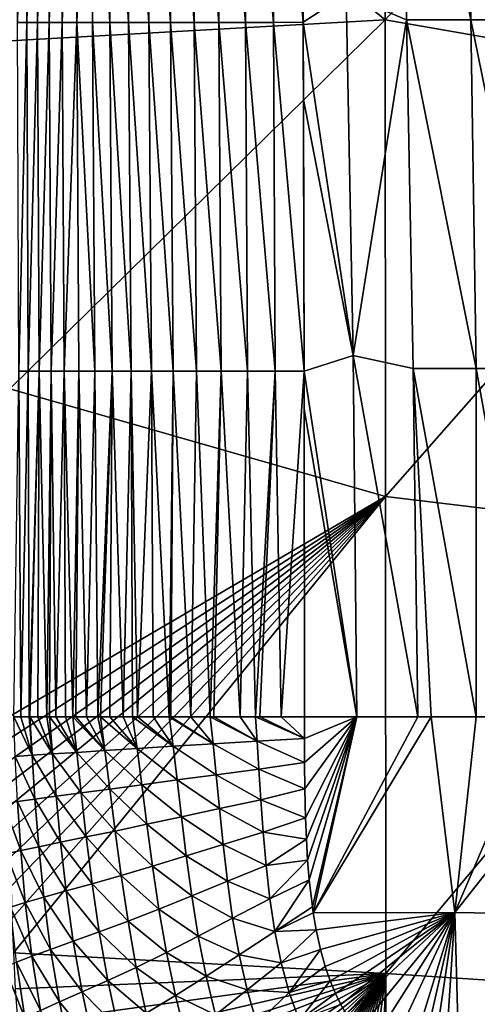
# Model space of a CAD drawing. Header units: metres. Extents: x -82 to 113, y -109 to 109.
# Tile 40 of 256: x -23 to -11, y -92 to -68. Entities that reach past the tile are written whole.
import ezdxf

# ---------------------------------------------------------------- set-up
doc = ezdxf.new("R2010")
doc.units = ezdxf.units.M
doc.layers.add('solid_20_382_013_XXX', color=7, linetype='CONTINUOUS')

msp = doc.modelspace()

# ---------------------------------------------------------------- linework, layer by layer
at = {"layer": 'solid_20_382_013_XXX'}
for points in [[(-22.806494, -60.699379, -23.060045), (-13.608182, -68.253807, -22.975565), (-13.613785, -56.577377, -23.032)], [(-13.613785, -56.577377, -23.032), (-13.608182, -68.253807, -22.975565), (-4.681209, -58.612587, -22.99931)], [(-13.608182, -68.253807, -22.975565), (-4.682579, -69.805595, -22.928102), (-4.681209, -58.612587, -22.99931)], [(-22.653534, -59.777061, -55.981922), (-22.429337, -59.777061, -56.621273), (-22.621264, -68.317863, -55.480114)], [(-22.429337, -59.777061, -56.621273), (-22.39139, -68.317863, -56.116627), (-22.621264, -68.317863, -55.480114)], [(-22.429337, -59.777061, -56.621273), (-22.176472, -59.777061, -57.196091), (-22.39139, -68.317863, -56.116627)], [(-22.176472, -59.777061, -57.196091), (-22.132669, -68.317863, -56.692104), (-22.39139, -68.317863, -56.116627)], [(-22.176472, -59.777061, -57.196091), (-21.893358, -59.777061, -57.710159), (-22.132669, -68.317863, -56.692104)], [(-21.893358, -59.777061, -57.710159), (-21.84371, -68.317863, -57.209854), (-22.132669, -68.317863, -56.692104)], [(-21.893358, -59.777061, -57.710159), (-21.578434, -59.777061, -58.167263), (-21.84371, -68.317863, -57.209854)], [(-21.578434, -59.777061, -58.167263), (-21.52314, -68.317863, -57.673187), (-21.84371, -68.317863, -57.209854)], [(-21.578434, -59.777061, -58.167263), (-21.230143, -59.777061, -58.571182), (-21.52314, -68.317863, -57.673187)], [(-21.230143, -59.777061, -58.571182), (-21.169588, -68.317863, -58.085415), (-21.52314, -68.317863, -57.673187)], [(-21.230143, -59.777061, -58.571182), (-20.84692, -59.777061, -58.925701), (-21.169588, -68.317863, -58.085415)], [(-20.84692, -59.777061, -58.925701), (-20.781689, -68.317863, -58.449852), (-21.169588, -68.317863, -58.085415)], [(-20.84692, -59.777061, -58.925701), (-20.358099, -68.317863, -58.769802), (-20.781689, -68.317863, -58.449852)], [(-20.84692, -59.777061, -58.925701), (-20.427235, -59.777061, -59.234592), (-20.358099, -68.317863, -58.769802)], [(-20.427235, -59.777061, -59.234592), (-19.897949, -68.317863, -59.048477), (-20.358099, -68.317863, -58.769802)], [(-20.427235, -59.777061, -59.234592), (-19.969921, -59.777061, -59.501434), (-19.897949, -68.317863, -59.048477)], [(-19.969921, -59.777061, -59.501434), (-19.400751, -68.317863, -59.289001), (-19.897949, -68.317863, -59.048477)], [(-19.969921, -59.777061, -59.501434), (-19.474096, -59.777061, -59.729668), (-19.400751, -68.317863, -59.289001)], [(-19.474096, -59.777061, -59.729668), (-18.866026, -68.317863, -59.494511), (-19.400751, -68.317863, -59.289001)], [(-19.474096, -59.777061, -59.729668), (-18.938885, -59.777061, -59.922737), (-18.866026, -68.317863, -59.494511)], [(-18.938885, -59.777061, -59.922737), (-18.293297, -68.317863, -59.668129), (-18.866026, -68.317863, -59.494511)], [(-18.938885, -59.777061, -59.922737), (-18.363411, -59.777061, -60.08408), (-18.293297, -68.317863, -59.668129)], [(-18.363411, -59.777061, -60.08408), (-17.682083, -68.317863, -59.812988), (-18.293297, -68.317863, -59.668129)], [(-18.363411, -59.777061, -60.08408), (-17.746798, -59.777061, -60.217129), (-17.682083, -68.317863, -59.812988)], [(-17.746798, -59.777061, -60.217129), (-17.032063, -68.317863, -59.932152), (-17.682083, -68.317863, -59.812988)], [(-17.746798, -59.777061, -60.217129), (-17.08836, -59.777061, -60.325211), (-17.032063, -68.317863, -59.932152)], [(-17.08836, -59.777061, -60.325211), (-16.343794, -68.317863, -60.028393), (-17.032063, -68.317863, -59.932152)], [(-17.08836, -59.777061, -60.325211), (-16.388121, -59.777061, -60.411209), (-16.343794, -68.317863, -60.028393)], [(-16.388121, -59.777061, -60.411209), (-15.646279, -59.772099, -60.478104), (-15.618133, -68.314674, -60.104507)], [(-16.388121, -59.777061, -60.411209), (-15.618133, -68.314674, -60.104507), (-16.343794, -68.317863, -60.028393)], [(-15.618133, -68.314674, -60.104507), (-15.646279, -59.772099, -60.478104), (-15.636743, -62.594734, -60.359867)], [(-13.245623, -59.72591, -60.590107), (-13.08215, -68.258186, -60.2439), (-14.564471, -67.628098, -60.211376)], [(-11.508224, -68.258186, -60.27351), (-13.08215, -68.258186, -60.2439), (-13.245623, -59.72591, -60.590107)], [(-11.643571, -59.72591, -60.615803), (-11.508224, -68.258186, -60.27351), (-13.245623, -59.72591, -60.590107)], [(-9.844362, -68.258186, -60.283539), (-11.508224, -68.258186, -60.27351), (-11.643571, -59.72591, -60.615803)], [(-9.927288, -59.72591, -60.624252), (-9.844362, -68.258186, -60.283539), (-11.643571, -59.72591, -60.615803)], [(-22.806494, -60.699379, -23.060045), (-22.808977, -68.767166, -23.030502), (-13.608182, -68.253807, -22.975565)], [(-15.618133, -68.314674, -60.104507), (-15.636743, -62.594734, -60.359867), (-14.564471, -67.628098, -60.211376)], [(-15.618133, -68.314674, -60.104507), (-14.564471, -67.628098, -60.211376), (-14.390373, -76.47541, -59.802341)], [(-13.08215, -68.258186, -60.2439), (-14.390373, -76.47541, -59.802341), (-14.564471, -67.628098, -60.211376)], [(-22.81069, -77.289207, -22.990841), (-13.600293, -79.930237, -22.896109), (-13.608182, -68.253807, -22.975565)], [(-22.808977, -68.767166, -23.030502), (-22.81069, -77.289207, -22.990841), (-13.608182, -68.253807, -22.975565)], [(-22.621264, -68.317863, -55.480114), (-22.39139, -68.317863, -56.116627), (-22.59177, -76.858665, -54.932392)], [(-22.39139, -68.317863, -56.116627), (-22.356874, -76.858665, -55.567162), (-22.59177, -76.858665, -54.932392)], [(-22.39139, -68.317863, -56.116627), (-22.132669, -68.317863, -56.692104), (-22.356874, -76.858665, -55.567162)], [(-22.132669, -68.317863, -56.692104), (-22.093037, -76.858665, -56.144012), (-22.356874, -76.858665, -55.567162)], [(-22.132669, -68.317863, -56.692104), (-21.84371, -68.317863, -57.209854), (-22.093037, -76.858665, -56.144012)], [(-21.84371, -68.317863, -57.209854), (-21.79903, -76.858665, -56.665833), (-22.093037, -76.858665, -56.144012)], [(-21.84371, -68.317863, -57.209854), (-21.52314, -68.317863, -57.673187), (-21.79903, -76.858665, -56.665833)], [(-21.52314, -68.317863, -57.673187), (-21.47365, -76.858665, -57.135513), (-21.79903, -76.858665, -56.665833)], [(-21.52314, -68.317863, -57.673187), (-21.169588, -68.317863, -58.085415), (-21.47365, -76.858665, -57.135513)], [(-21.169588, -68.317863, -58.085415), (-21.115698, -76.858665, -57.555962), (-21.47365, -76.858665, -57.135513)], [(-21.169588, -68.317863, -58.085415), (-20.72397, -76.858665, -57.930073), (-21.115698, -76.858665, -57.555962)], [(-21.169588, -68.317863, -58.085415), (-20.781689, -68.317863, -58.449852), (-20.72397, -76.858665, -57.930073)], [(-20.781689, -68.317863, -58.449852), (-20.297293, -76.858665, -58.260746), (-20.72397, -76.858665, -57.930073)], [(-20.781689, -68.317863, -58.449852), (-20.358099, -68.317863, -58.769802), (-20.297293, -76.858665, -58.260746)], [(-20.358099, -68.317863, -58.769802), (-19.835035, -76.858665, -58.550854), (-20.297293, -76.858665, -58.260746)], [(-20.358099, -68.317863, -58.769802), (-19.897949, -68.317863, -59.048477), (-19.835035, -76.858665, -58.550854)], [(-19.897949, -68.317863, -59.048477), (-19.337046, -76.858665, -58.803249), (-19.835035, -76.858665, -58.550854)], [(-19.897949, -68.317863, -59.048477), (-19.400751, -68.317863, -59.289001), (-19.337046, -76.858665, -58.803249)], [(-19.400751, -68.317863, -59.289001), (-18.80319, -76.858665, -59.020786), (-19.337046, -76.858665, -58.803249)], [(-19.400751, -68.317863, -59.289001), (-18.866026, -68.317863, -59.494511), (-18.80319, -76.858665, -59.020786)], [(-18.866026, -68.317863, -59.494511), (-18.233332, -76.858665, -59.206314), (-18.80319, -76.858665, -59.020786)], [(-18.866026, -68.317863, -59.494511), (-18.293297, -68.317863, -59.668129), (-18.233332, -76.858665, -59.206314)], [(-18.293297, -68.317863, -59.668129), (-17.627338, -76.858665, -59.36269), (-18.233332, -76.858665, -59.206314)], [(-18.293297, -68.317863, -59.668129), (-17.682083, -68.317863, -59.812988), (-17.627338, -76.858665, -59.36269)], [(-17.682083, -68.317863, -59.812988), (-16.98518, -76.858665, -59.492741), (-17.627338, -76.858665, -59.36269)], [(-17.682083, -68.317863, -59.812988), (-17.032063, -68.317863, -59.932152), (-16.98518, -76.858665, -59.492741)], [(-17.032063, -68.317863, -59.932152), (-16.307791, -76.858665, -59.59911), (-16.98518, -76.858665, -59.492741)], [(-17.032063, -68.317863, -59.932152), (-16.343794, -68.317863, -60.028393), (-16.307791, -76.858665, -59.59911)], [(-16.343794, -68.317863, -60.028393), (-15.618133, -68.314674, -60.104507), (-15.596576, -76.861748, -59.68417)], [(-16.343794, -68.317863, -60.028393), (-15.596576, -76.861748, -59.68417), (-16.307791, -76.858665, -59.59911)], [(-15.612518, -70.203682, -60.015575), (-15.618133, -68.314674, -60.104507), (-14.390373, -76.47541, -59.802341)], [(-15.596576, -76.861748, -59.68417), (-15.618133, -68.314674, -60.104507), (-15.612518, -70.203682, -60.015575)], [(-13.08215, -68.258186, -60.2439), (-12.924333, -76.790459, -59.854015), (-14.390373, -76.47541, -59.802341)], [(-13.608182, -68.253807, -22.975565), (-13.600293, -79.930237, -22.896109), (-4.682579, -69.805595, -22.928102)], [(-11.377562, -76.790459, -59.887402), (-12.924333, -76.790459, -59.854015), (-13.08215, -68.258186, -60.2439)], [(-11.508224, -68.258186, -60.27351), (-11.377562, -76.790459, -59.887402), (-13.08215, -68.258186, -60.2439)], [(-9.764306, -76.790459, -59.898952), (-11.377562, -76.790459, -59.887402), (-11.508224, -68.258186, -60.27351)], [(-9.844362, -68.258186, -60.283539), (-9.764306, -76.790459, -59.898952), (-11.508224, -68.258186, -60.27351)], [(-13.600293, -79.930237, -22.896109), (-4.684467, -80.998611, -22.829973), (-4.682579, -69.805595, -22.928102)], [(-15.596576, -76.861748, -59.68417), (-15.612518, -70.203682, -60.015575), (-14.390373, -76.47541, -59.802341)], [(-15.596576, -76.861748, -59.68417), (-14.390373, -76.47541, -59.802341), (-14.304483, -85.322731, -59.342319)], [(-12.807981, -85.322731, -59.419991), (-14.304483, -85.322731, -59.342319), (-14.390373, -76.47541, -59.802341)], [(-12.924333, -76.790459, -59.854015), (-12.807981, -85.322731, -59.419991), (-14.390373, -76.47541, -59.802341)], [(-22.542662, -85.32267, -54.421597), (-22.712763, -85.32267, -53.889912), (-22.59177, -76.858665, -54.932392)], [(-22.542662, -85.32267, -54.421597), (-22.59177, -76.858665, -54.932392), (-22.356874, -76.858665, -55.567162)], [(-22.336136, -85.32267, -54.965237), (-22.542662, -85.32267, -54.421597), (-22.356874, -76.858665, -55.567162)], [(-22.336136, -85.32267, -54.965237), (-22.356874, -76.858665, -55.567162), (-22.093037, -76.858665, -56.144012)], [(-22.318872, -85.32267, -55.006523), (-22.336136, -85.32267, -54.965237), (-22.093037, -76.858665, -56.144012)], [(-22.1238, -85.32267, -55.436176), (-22.318872, -85.32267, -55.006523), (-22.093037, -76.858665, -56.144012)], [(-21.905064, -85.32267, -55.850189), (-22.1238, -85.32267, -55.436176), (-22.093037, -76.858665, -56.144012)], [(-21.905064, -85.32267, -55.850189), (-22.093037, -76.858665, -56.144012), (-21.79903, -76.858665, -56.665833)], [(-21.838297, -85.32267, -55.964703), (-21.905064, -85.32267, -55.850189), (-21.79903, -76.858665, -56.665833)], [(-21.677608, -85.32267, -56.22084), (-21.838297, -85.32267, -55.964703), (-21.79903, -76.858665, -56.665833)], [(-21.677608, -85.32267, -56.22084), (-21.79903, -76.858665, -56.665833), (-21.47365, -76.858665, -57.135513)], [(-21.440306, -85.32267, -56.555676), (-21.677608, -85.32267, -56.22084), (-21.47365, -76.858665, -57.135513)], [(-21.264555, -85.32267, -56.775532), (-21.47365, -76.858665, -57.135513), (-21.115698, -76.858665, -57.555962)], [(-21.264555, -85.32267, -56.775532), (-21.440306, -85.32267, -56.555676), (-21.47365, -76.858665, -57.135513)], [(-21.1919, -85.32267, -56.860325), (-21.264555, -85.32267, -56.775532), (-21.115698, -76.858665, -57.555962)], [(-20.930359, -85.32267, -57.139683), (-21.1919, -85.32267, -56.860325), (-21.115698, -76.858665, -57.555962)], [(-20.930359, -85.32267, -57.139683), (-21.115698, -76.858665, -57.555962), (-20.72397, -76.858665, -57.930073)], [(-20.652622, -85.32267, -57.398087), (-20.930359, -85.32267, -57.139683), (-20.72397, -76.858665, -57.930073)], [(-20.652622, -85.32267, -57.398087), (-20.72397, -76.858665, -57.930073), (-20.297293, -76.858665, -58.260746)], [(-20.588854, -85.32267, -57.452591), (-20.652622, -85.32267, -57.398087), (-20.297293, -76.858665, -58.260746)], [(-20.3549, -85.32267, -57.638935), (-20.588854, -85.32267, -57.452591), (-20.297293, -76.858665, -58.260746)], [(-20.032997, -85.32267, -57.864616), (-20.3549, -85.32267, -57.638935), (-20.297293, -76.858665, -58.260746)], [(-20.032997, -85.32267, -57.864616), (-20.297293, -76.858665, -58.260746), (-19.835035, -76.858665, -58.550854)], [(-19.803474, -85.32267, -58.007019), (-20.032997, -85.32267, -57.864616), (-19.835035, -76.858665, -58.550854)], [(-19.681383, -85.32267, -58.077251), (-19.835035, -76.858665, -58.550854), (-19.337046, -76.858665, -58.803249)], [(-19.681383, -85.32267, -58.077251), (-19.803474, -85.32267, -58.007019), (-19.835035, -76.858665, -58.550854)], [(-19.293306, -85.32267, -58.278191), (-19.681383, -85.32267, -58.077251), (-19.337046, -76.858665, -58.803249)], [(-18.904039, -85.32267, -58.45042), (-19.337046, -76.858665, -58.803249), (-18.80319, -76.858665, -59.020786)], [(-18.904039, -85.32267, -58.45042), (-19.293306, -85.32267, -58.278191), (-19.337046, -76.858665, -58.803249)], [(-18.859518, -85.32267, -58.468479), (-18.904039, -85.32267, -58.45042), (-18.80319, -76.858665, -59.020786)], [(-18.367561, -85.32267, -58.648609), (-18.859518, -85.32267, -58.468479), (-18.80319, -76.858665, -59.020786)], [(-18.367561, -85.32267, -58.648609), (-18.80319, -76.858665, -59.020786), (-18.233332, -76.858665, -59.206314)], [(-17.896252, -85.32267, -58.792194), (-18.367561, -85.32267, -58.648609), (-18.233332, -76.858665, -59.206314)], [(-17.896252, -85.32267, -58.792194), (-18.233332, -76.858665, -59.206314), (-17.627338, -76.858665, -59.36269)], [(-17.804871, -85.32267, -58.817207), (-17.896252, -85.32267, -58.792194), (-17.627338, -76.858665, -59.36269)], [(-17.15999, -85.32267, -58.971439), (-17.804871, -85.32267, -58.817207), (-17.627338, -76.858665, -59.36269)], [(-17.15999, -85.32267, -58.971439), (-17.627338, -76.858665, -59.36269), (-16.98518, -76.858665, -59.492741)], [(-16.784632, -85.32267, -59.04562), (-17.15999, -85.32267, -58.971439), (-16.98518, -76.858665, -59.492741)], [(-16.784632, -85.32267, -59.04562), (-16.98518, -76.858665, -59.492741), (-16.307791, -76.858665, -59.59911)], [(-16.67993, -85.32267, -59.064541), (-16.784632, -85.32267, -59.04562), (-16.307791, -76.858665, -59.59911)], [(-16.15704, -85.32267, -59.148785), (-16.67993, -85.32267, -59.064541), (-16.307791, -76.858665, -59.59911)], [(-16.15704, -85.32267, -59.148785), (-16.307791, -76.858665, -59.59911), (-15.596576, -76.861748, -59.68417)], [(-16.15704, -85.32267, -59.148785), (-15.596576, -76.861748, -59.68417), (-15.588948, -85.322731, -59.223427)], [(-15.594957, -77.787148, -59.635918), (-15.588948, -85.322731, -59.223427), (-15.596576, -76.861748, -59.68417)], [(-15.594957, -77.787148, -59.635918), (-15.596576, -76.861748, -59.68417), (-14.304483, -85.322731, -59.342319)], [(-12.476151, -85.322731, -59.431023), (-12.807981, -85.322731, -59.419991), (-12.924333, -76.790459, -59.854015)], [(-11.378762, -85.322731, -59.456039), (-12.476151, -85.322731, -59.431023), (-12.924333, -76.790459, -59.854015)], [(-11.377562, -76.790459, -59.887402), (-11.378762, -85.322731, -59.456039), (-12.924333, -76.790459, -59.854015)], [(-9.843373, -85.322731, -59.470318), (-11.378762, -85.322731, -59.456039), (-11.377562, -76.790459, -59.887402)], [(-9.764306, -76.790459, -59.898952), (-9.843373, -85.322731, -59.470318), (-11.377562, -76.790459, -59.887402)], [(-22.81069, -77.289207, -22.990841), (-22.813171, -85.314659, -22.944649), (-13.600293, -79.930237, -22.896109)], [(-15.594957, -77.787148, -59.635918), (-14.304483, -85.322731, -59.342319), (-15.588948, -85.322731, -59.223427)], [(-22.811981, -85.850426, -22.941223), (-13.600293, -79.930237, -22.896109), (-22.813171, -85.314659, -22.944649)], [(-22.811981, -85.850426, -22.941223), (-22.810823, -86.390823, -22.937725), (-13.600293, -79.930237, -22.896109)], [(-22.810823, -86.390823, -22.937725), (-22.809156, -86.93644, -22.934143), (-13.600293, -79.930237, -22.896109)], [(-22.809156, -86.93644, -22.934143), (-22.80666, -87.504013, -22.930359), (-13.600293, -79.930237, -22.896109)], [(-22.80666, -87.504013, -22.930359), (-22.801552, -88.108177, -22.926247), (-13.600293, -79.930237, -22.896109)], [(-22.801552, -88.108177, -22.926247), (-22.79269, -88.759438, -22.921709), (-13.600293, -79.930237, -22.896109)], [(-22.79269, -88.759438, -22.921709), (-22.778563, -89.473228, -22.916603), (-13.600293, -79.930237, -22.896109)], [(-22.778563, -89.473228, -22.916603), (-22.756174, -90.259949, -22.910789), (-13.600293, -79.930237, -22.896109)], [(-22.756174, -90.259949, -22.910789), (-22.72257, -91.105087, -22.904301), (-13.600293, -79.930237, -22.896109)], [(-22.72257, -91.105087, -22.904301), (-13.589728, -91.606667, -22.789688), (-13.600293, -79.930237, -22.896109)], [(-13.600293, -79.930237, -22.896109), (-13.589728, -91.606667, -22.789688), (-4.684467, -80.998611, -22.829973)], [(-13.589728, -91.606667, -22.789688), (-4.686957, -92.19162, -22.700603), (-4.684467, -80.998611, -22.829973)], [(-22.262287, -86.264977, -55.059757), (-22.712763, -85.32267, -53.889912), (-22.542662, -85.32267, -54.421597)], [(-22.262287, -86.264977, -55.059757), (-22.674194, -86.292068, -53.934361), (-22.712763, -85.32267, -53.889912)], [(-22.262287, -86.264977, -55.059757), (-22.542662, -85.32267, -54.421597), (-22.336136, -85.32267, -54.965237)], [(-22.262287, -86.264977, -55.059757), (-22.336136, -85.32267, -54.965237), (-22.318872, -85.32267, -55.006523)], [(-21.761396, -86.232643, -56.019028), (-22.318872, -85.32267, -55.006523), (-22.1238, -85.32267, -55.436176)], [(-21.761396, -86.232643, -56.019028), (-22.262287, -86.264977, -55.059757), (-22.318872, -85.32267, -55.006523)], [(-21.761396, -86.232643, -56.019028), (-22.1238, -85.32267, -55.436176), (-21.905064, -85.32267, -55.850189)], [(-21.761396, -86.232643, -56.019028), (-21.905064, -85.32267, -55.850189), (-21.838297, -85.32267, -55.964703)], [(-21.166519, -86.19458, -56.823391), (-21.838297, -85.32267, -55.964703), (-21.677608, -85.32267, -56.22084)], [(-21.166519, -86.19458, -56.823391), (-21.761396, -86.232643, -56.019028), (-21.838297, -85.32267, -55.964703)], [(-21.166519, -86.19458, -56.823391), (-21.677608, -85.32267, -56.22084), (-21.440306, -85.32267, -56.555676)], [(-21.166519, -86.19458, -56.823391), (-21.440306, -85.32267, -56.555676), (-21.264555, -85.32267, -56.775532)], [(-20.475994, -86.150566, -57.485676), (-21.264555, -85.32267, -56.775532), (-21.1919, -85.32267, -56.860325)], [(-20.475994, -86.150566, -57.485676), (-21.166519, -86.19458, -56.823391), (-21.264555, -85.32267, -56.775532)], [(-20.475994, -86.150566, -57.485676), (-21.1919, -85.32267, -56.860325), (-20.930359, -85.32267, -57.139683)], [(-20.475994, -86.150566, -57.485676), (-20.930359, -85.32267, -57.139683), (-20.652622, -85.32267, -57.398087)], [(-20.475994, -86.150566, -57.485676), (-20.652622, -85.32267, -57.398087), (-20.588854, -85.32267, -57.452591)], [(-19.689728, -86.100571, -58.020279), (-20.588854, -85.32267, -57.452591), (-20.3549, -85.32267, -57.638935)], [(-19.689728, -86.100571, -58.020279), (-20.475994, -86.150566, -57.485676), (-20.588854, -85.32267, -57.452591)], [(-19.689728, -86.100571, -58.020279), (-20.3549, -85.32267, -57.638935), (-20.032997, -85.32267, -57.864616)], [(-19.689728, -86.100571, -58.020279), (-20.032997, -85.32267, -57.864616), (-19.803474, -85.32267, -58.007019)], [(-18.806644, -86.044724, -58.443188), (-19.803474, -85.32267, -58.007019), (-19.681383, -85.32267, -58.077251)], [(-18.806644, -86.044724, -58.443188), (-19.689728, -86.100571, -58.020279), (-19.803474, -85.32267, -58.007019)], [(-18.806644, -86.044724, -58.443188), (-19.681383, -85.32267, -58.077251), (-19.293306, -85.32267, -58.278191)], [(-18.806644, -86.044724, -58.443188), (-19.293306, -85.32267, -58.278191), (-18.904039, -85.32267, -58.45042)], [(-17.823633, -85.983238, -58.770931), (-18.904039, -85.32267, -58.45042), (-18.859518, -85.32267, -58.468479)], [(-17.823633, -85.983238, -58.770931), (-18.806644, -86.044724, -58.443188), (-18.904039, -85.32267, -58.45042)], [(-17.823633, -85.983238, -58.770931), (-18.859518, -85.32267, -58.468479), (-18.367561, -85.32267, -58.648609)], [(-17.823633, -85.983238, -58.770931), (-18.367561, -85.32267, -58.648609), (-17.896252, -85.32267, -58.792194)], [(-16.744238, -85.916489, -59.017853), (-17.896252, -85.32267, -58.792194), (-17.804871, -85.32267, -58.817207)], [(-16.744238, -85.916489, -59.017853), (-17.823633, -85.983238, -58.770931), (-17.896252, -85.32267, -58.792194)], [(-16.744238, -85.916489, -59.017853), (-17.804871, -85.32267, -58.817207), (-17.15999, -85.32267, -58.971439)], [(-16.744238, -85.916489, -59.017853), (-17.15999, -85.32267, -58.971439), (-16.784632, -85.32267, -59.04562)], [(-15.587501, -85.853081, -59.193375), (-16.784632, -85.32267, -59.04562), (-16.67993, -85.32267, -59.064541)], [(-15.587501, -85.853081, -59.193375), (-16.744238, -85.916489, -59.017853), (-16.784632, -85.32267, -59.04562)], [(-15.587501, -85.853081, -59.193375), (-16.67993, -85.32267, -59.064541), (-16.15704, -85.32267, -59.148785)], [(-15.587501, -85.853081, -59.193375), (-16.15704, -85.32267, -59.148785), (-15.588948, -85.322731, -59.223427)], [(-15.587501, -85.853081, -59.193375), (-15.588948, -85.322731, -59.223427), (-14.304483, -85.322731, -59.342319)], [(-15.587501, -85.853081, -59.193375), (-14.304483, -85.322731, -59.342319), (-15.584858, -86.439224, -59.160126)], [(-15.584858, -86.439224, -59.160126), (-14.304483, -85.322731, -59.342319), (-15.577709, -87.084381, -59.12373)], [(-15.577709, -87.084381, -59.12373), (-14.304483, -85.322731, -59.342319), (-15.560581, -87.800491, -59.083858)], [(-15.560581, -87.800491, -59.083858), (-14.304483, -85.322731, -59.342319), (-15.539289, -88.317467, -59.055534)], [(-15.539289, -88.317467, -59.055534), (-14.304483, -85.322731, -59.342319), (-15.508072, -88.832138, -59.027828)], [(-15.508072, -88.832138, -59.027828), (-14.304483, -85.322731, -59.342319), (-15.467294, -89.318802, -59.002125)], [(-15.467294, -89.318802, -59.002125), (-14.304483, -85.322731, -59.342319), (-15.390553, -89.973122, -58.968395)], [(-15.390553, -89.973122, -58.968395), (-14.304483, -85.322731, -59.342319), (-15.368891, -90.121788, -58.960869)], [(-15.368891, -90.121788, -58.960869), (-14.304483, -85.322731, -59.342319), (-12.807981, -85.322731, -59.419991)], [(-15.368891, -90.121788, -58.960869), (-12.807981, -85.322731, -59.419991), (-12.476151, -85.322731, -59.431023)], [(-11.896751, -90.112183, -59.170143), (-15.368891, -90.121788, -58.960869), (-12.476151, -85.322731, -59.431023)], [(-11.896751, -90.112183, -59.170143), (-12.476151, -85.322731, -59.431023), (-11.378762, -85.322731, -59.456039)], [(-11.896751, -90.112183, -59.170143), (-9.843373, -85.322731, -59.470318), (-8.107568, -85.322731, -59.472416)], [(-11.896751, -90.112183, -59.170143), (-8.107568, -85.322731, -59.472416), (-8.107568, -90.179077, -59.194252)], [(-11.896751, -90.112183, -59.170143), (-11.378762, -85.322731, -59.456039), (-9.843373, -85.322731, -59.470318)], [(-18.806644, -86.044724, -58.443188), (-18.707243, -86.870094, -58.427994), (-19.689728, -86.100571, -58.020279)], [(-17.823633, -85.983238, -58.770931), (-17.751156, -86.741508, -58.742844), (-18.806644, -86.044724, -58.443188)], [(-17.751156, -86.741508, -58.742844), (-18.707243, -86.870094, -58.427994), (-18.806644, -86.044724, -58.443188)], [(-16.744238, -85.916489, -59.017853), (-16.703337, -86.602173, -58.984097), (-17.823633, -85.983238, -58.770931)], [(-16.703337, -86.602173, -58.984097), (-17.751156, -86.741508, -58.742844), (-17.823633, -85.983238, -58.770931)], [(-15.587501, -85.853081, -59.193375), (-15.584858, -86.439224, -59.160126), (-16.744238, -85.916489, -59.017853)], [(-15.584858, -86.439224, -59.160126), (-16.703337, -86.602173, -58.984097), (-16.744238, -85.916489, -59.017853)], [(-22.262287, -86.264977, -55.059757), (-22.191954, -87.336395, -55.102909), (-22.674194, -86.292068, -53.934361)], [(-22.191954, -87.336395, -55.102909), (-22.620638, -87.395378, -53.972137), (-22.674194, -86.292068, -53.934361)], [(-21.761396, -86.232643, -56.019028), (-21.671928, -87.266777, -56.061783), (-22.262287, -86.264977, -55.059757)], [(-21.671928, -87.266777, -56.061783), (-22.191954, -87.336395, -55.102909), (-22.262287, -86.264977, -55.059757)], [(-21.166519, -86.19458, -56.823391), (-21.058857, -87.185608, -56.858528), (-21.761396, -86.232643, -56.019028)], [(-21.058857, -87.185608, -56.858528), (-21.671928, -87.266777, -56.061783), (-21.761396, -86.232643, -56.019028)], [(-20.475994, -86.150566, -57.485676), (-20.35725, -87.09243, -57.506618), (-21.166519, -86.19458, -56.823391)], [(-20.35725, -87.09243, -57.506618), (-21.058857, -87.185608, -56.858528), (-21.166519, -86.19458, -56.823391)], [(-19.689728, -86.100571, -58.020279), (-19.573177, -86.987183, -58.023006), (-20.475994, -86.150566, -57.485676)], [(-19.573177, -86.987183, -58.023006), (-20.35725, -87.09243, -57.506618), (-20.475994, -86.150566, -57.485676)], [(-18.707243, -86.870094, -58.427994), (-19.573177, -86.987183, -58.023006), (-19.689728, -86.100571, -58.020279)], [(-15.584858, -86.439224, -59.160126), (-15.577709, -87.084381, -59.12373), (-16.703337, -86.602173, -58.984097)], [(-17.751156, -86.741508, -58.742844), (-17.672194, -87.571228, -58.711441), (-18.707243, -86.870094, -58.427994)], [(-16.703337, -86.602173, -58.984097), (-16.656315, -87.353645, -58.947212), (-17.751156, -86.741508, -58.742844)], [(-16.656315, -87.353645, -58.947212), (-17.672194, -87.571228, -58.711441), (-17.751156, -86.741508, -58.742844)], [(-15.577709, -87.084381, -59.12373), (-16.656315, -87.353645, -58.947212), (-16.703337, -86.602173, -58.984097)], [(-19.573177, -86.987183, -58.023006), (-19.44829, -87.955162, -58.017639), (-20.35725, -87.09243, -57.506618)], [(-18.707243, -86.870094, -58.427994), (-18.600863, -87.772087, -58.40773), (-19.573177, -86.987183, -58.023006)], [(-18.600863, -87.772087, -58.40773), (-19.44829, -87.955162, -58.017639), (-19.573177, -86.987183, -58.023006)], [(-17.672194, -87.571228, -58.711441), (-18.600863, -87.772087, -58.40773), (-18.707243, -86.870094, -58.427994)], [(-21.671928, -87.266777, -56.061783), (-21.562887, -88.394775, -56.090965), (-22.191954, -87.336395, -55.102909)], [(-21.058857, -87.185608, -56.858528), (-20.935801, -88.266556, -56.880585), (-21.671928, -87.266777, -56.061783)], [(-20.935801, -88.266556, -56.880585), (-21.562887, -88.394775, -56.090965), (-21.671928, -87.266777, -56.061783)], [(-20.35725, -87.09243, -57.506618), (-20.227222, -88.120064, -57.516449), (-21.058857, -87.185608, -56.858528)], [(-20.227222, -88.120064, -57.516449), (-20.935801, -88.266556, -56.880585), (-21.058857, -87.185608, -56.858528)], [(-19.44829, -87.955162, -58.017639), (-20.227222, -88.120064, -57.516449), (-20.35725, -87.09243, -57.506618)], [(-15.577709, -87.084381, -59.12373), (-15.560581, -87.800491, -59.083858), (-16.656315, -87.353645, -58.947212)], [(-22.620638, -87.395378, -53.972137), (-22.542145, -88.599754, -53.999256), (-22.964302, -87.444984, -52.661579)], [(-22.542145, -88.599754, -53.999256), (-22.898134, -88.679657, -52.682446), (-22.964302, -87.444984, -52.661579)], [(-22.191954, -87.336395, -55.102909), (-22.098761, -88.505394, -55.133446), (-22.620638, -87.395378, -53.972137)], [(-22.098761, -88.505394, -55.133446), (-22.542145, -88.599754, -53.999256), (-22.620638, -87.395378, -53.972137)], [(-21.562887, -88.394775, -56.090965), (-22.098761, -88.505394, -55.133446), (-22.191954, -87.336395, -55.102909)], [(-16.656315, -87.353645, -58.947212), (-16.599131, -88.146729, -58.909229), (-17.672194, -87.571228, -58.711441)], [(-15.560581, -87.800491, -59.083858), (-16.599131, -88.146729, -58.909229), (-16.656315, -87.353645, -58.947212)], [(-17.672194, -87.571228, -58.711441), (-17.582405, -88.447769, -58.678692), (-18.600863, -87.772087, -58.40773)], [(-16.599131, -88.146729, -58.909229), (-17.582405, -88.447769, -58.678692), (-17.672194, -87.571228, -58.711441)], [(-19.44829, -87.955162, -58.017639), (-19.310186, -88.978485, -58.005489), (-20.227222, -88.120064, -57.516449)], [(-18.600863, -87.772087, -58.40773), (-18.482948, -88.725464, -58.384094), (-19.44829, -87.955162, -58.017639)], [(-18.482948, -88.725464, -58.384094), (-19.310186, -88.978485, -58.005489), (-19.44829, -87.955162, -58.017639)], [(-17.582405, -88.447769, -58.678692), (-18.482948, -88.725464, -58.384094), (-18.600863, -87.772087, -58.40773)], [(-15.560581, -87.800491, -59.083858), (-15.539289, -88.317467, -59.055534), (-16.599131, -88.146729, -58.909229)], [(-20.227222, -88.120064, -57.516449), (-20.080305, -89.206535, -57.515965), (-20.935801, -88.266556, -56.880585)], [(-19.310186, -88.978485, -58.005489), (-20.080305, -89.206535, -57.515965), (-20.227222, -88.120064, -57.516449)], [(-16.599131, -88.146729, -58.909229), (-16.526255, -88.96109, -58.871357), (-17.582405, -88.447769, -58.678692)], [(-15.539289, -88.317467, -59.055534), (-16.526255, -88.96109, -58.871357), (-16.599131, -88.146729, -58.909229)], [(-21.562887, -88.394775, -56.090965), (-21.426264, -89.587624, -56.10619), (-22.098761, -88.505394, -55.133446)], [(-20.935801, -88.266556, -56.880585), (-20.79063, -89.409492, -56.889732), (-21.562887, -88.394775, -56.090965)], [(-20.79063, -89.409492, -56.889732), (-21.426264, -89.587624, -56.10619), (-21.562887, -88.394775, -56.090965)], [(-20.080305, -89.206535, -57.515965), (-20.79063, -89.409492, -56.889732), (-20.935801, -88.266556, -56.880585)], [(-17.582405, -88.447769, -58.678692), (-17.475946, -89.34977, -58.645546), (-18.482948, -88.725464, -58.384094)], [(-16.526255, -88.96109, -58.871357), (-17.475946, -89.34977, -58.645546), (-17.582405, -88.447769, -58.678692)], [(-15.539289, -88.317467, -59.055534), (-15.508072, -88.832138, -59.027828), (-16.526255, -88.96109, -58.871357)], [(-22.542145, -88.599754, -53.999256), (-22.428497, -89.873779, -54.014721), (-22.898134, -88.679657, -52.682446)], [(-22.428497, -89.873779, -54.014721), (-22.795071, -89.985832, -52.693901), (-22.898134, -88.679657, -52.682446)], [(-22.098761, -88.505394, -55.133446), (-21.97349, -89.741814, -55.150581), (-22.542145, -88.599754, -53.999256)], [(-21.97349, -89.741814, -55.150581), (-22.428497, -89.873779, -54.014721), (-22.542145, -88.599754, -53.999256)], [(-21.426264, -89.587624, -56.10619), (-21.97349, -89.741814, -55.150581), (-22.098761, -88.505394, -55.133446)], [(-18.482948, -88.725464, -58.384094), (-18.347368, -89.707817, -58.357891), (-19.310186, -88.978485, -58.005489)], [(-17.475946, -89.34977, -58.645546), (-18.347368, -89.707817, -58.357891), (-18.482948, -88.725464, -58.384094)], [(-16.526255, -88.96109, -58.871357), (-16.431963, -89.776955, -58.834686), (-17.475946, -89.34977, -58.645546)], [(-15.508072, -88.832138, -59.027828), (-16.431963, -89.776955, -58.834686), (-16.526255, -88.96109, -58.871357)], [(-15.508072, -88.832138, -59.027828), (-15.467294, -89.318802, -59.002125), (-16.431963, -89.776955, -58.834686)], [(-20.080305, -89.206535, -57.515965), (-19.909704, -90.327431, -57.505928), (-20.79063, -89.409492, -56.889732)], [(-19.310186, -88.978485, -58.005489), (-19.152441, -90.033737, -57.98735), (-20.080305, -89.206535, -57.515965)], [(-19.152441, -90.033737, -57.98735), (-19.909704, -90.327431, -57.505928), (-20.080305, -89.206535, -57.515965)], [(-18.347368, -89.707817, -58.357891), (-19.152441, -90.033737, -57.98735), (-19.310186, -88.978485, -58.005489)], [(-20.79063, -89.409492, -56.889732), (-20.616068, -90.588982, -56.886635), (-21.426264, -89.587624, -56.10619)], [(-19.909704, -90.327431, -57.505928), (-20.616068, -90.588982, -56.886635), (-20.79063, -89.409492, -56.889732)], [(-17.475946, -89.34977, -58.645546), (-17.346777, -90.256317, -58.612827), (-18.347368, -89.707817, -58.357891)], [(-16.431963, -89.776955, -58.834686), (-17.346777, -90.256317, -58.612827), (-17.475946, -89.34977, -58.645546)], [(-15.467294, -89.318802, -59.002125), (-16.310144, -90.577461, -58.799923), (-16.431963, -89.776955, -58.834686)], [(-15.467294, -89.318802, -59.002125), (-15.390553, -89.973122, -58.968395), (-16.310144, -90.577461, -58.799923)], [(-21.426264, -89.587624, -56.10619), (-21.254198, -90.818825, -56.107918), (-21.97349, -89.741814, -55.150581)], [(-20.616068, -90.588982, -56.886635), (-21.254198, -90.818825, -56.107918), (-21.426264, -89.587624, -56.10619)], [(-22.428497, -89.873779, -54.014721), (-22.270489, -91.188835, -54.018551), (-22.795071, -89.985832, -52.693901)], [(-21.97349, -89.741814, -55.150581), (-21.80761, -91.018089, -55.154552), (-22.428497, -89.873779, -54.014721)], [(-21.80761, -91.018089, -55.154552), (-22.270489, -91.188835, -54.018551), (-22.428497, -89.873779, -54.014721)], [(-21.254198, -90.818825, -56.107918), (-21.80761, -91.018089, -55.154552), (-21.97349, -89.741814, -55.150581)], [(-18.347368, -89.707817, -58.357891), (-18.187792, -90.697174, -58.329815), (-19.152441, -90.033737, -57.98735)], [(-17.346777, -90.256317, -58.612827), (-18.187792, -90.697174, -58.329815), (-18.347368, -89.707817, -58.357891)], [(-16.431963, -89.776955, -58.834686), (-16.310144, -90.577461, -58.799923), (-17.346777, -90.256317, -58.612827)], [(-22.270489, -91.188835, -54.018551), (-22.645292, -91.333824, -52.695827), (-22.795071, -89.985832, -52.693901)], [(-19.152441, -90.033737, -57.98735), (-18.968433, -91.097923, -57.963955), (-19.909704, -90.327431, -57.505928)], [(-18.187792, -90.697174, -58.329815), (-18.968433, -91.097923, -57.963955), (-19.152441, -90.033737, -57.98735)], [(-15.390553, -89.973122, -58.968395), (-15.368891, -90.121788, -58.960869), (-16.310144, -90.577461, -58.799923)], [(-15.368891, -90.121788, -58.960869), (-15.298105, -90.536377, -58.940224), (-16.310144, -90.577461, -58.799923)], [(-11.896751, -90.112183, -59.170143), (-15.298105, -90.536377, -58.940224), (-15.368891, -90.121788, -58.960869)], [(-11.896751, -90.112183, -59.170143), (-15.191963, -91.02137, -58.916775), (-15.298105, -90.536377, -58.940224)], [(-11.896751, -90.112183, -59.170143), (-15.075805, -91.436607, -58.897358), (-15.191963, -91.02137, -58.916775)], [(-11.896751, -90.112183, -59.170143), (-14.952873, -91.791664, -58.881283), (-15.075805, -91.436607, -58.897358)], [(-11.896751, -90.112183, -59.170143), (-14.824534, -92.098007, -58.867867), (-14.952873, -91.791664, -58.881283)], [(-11.896751, -90.112183, -59.170143), (-14.6916, -92.364494, -58.85659), (-14.824534, -92.098007, -58.867867)], [(-11.896751, -90.112183, -59.170143), (-14.554181, -92.598503, -58.847046), (-14.6916, -92.364494, -58.85659)], [(-11.896751, -90.112183, -59.170143), (-14.261863, -92.994057, -58.831913), (-14.554181, -92.598503, -58.847046)], [(-11.896751, -90.112183, -59.170143), (-13.931166, -93.326706, -58.820393), (-14.261863, -92.994057, -58.831913)], [(-11.896751, -90.112183, -59.170143), (-13.53812, -93.620888, -58.811142), (-13.931166, -93.326706, -58.820393)], [(-11.896751, -90.112183, -59.170143), (-13.063522, -93.880966, -58.803623), (-13.53812, -93.620888, -58.811142)], [(-11.896751, -90.112183, -59.170143), (-12.791807, -93.995781, -58.800564), (-13.063522, -93.880966, -58.803623)], [(-11.896751, -90.112183, -59.170143), (-12.492948, -94.09938, -58.798019), (-12.791807, -93.995781, -58.800564)], [(-11.896751, -90.112183, -59.170143), (-12.160967, -94.191078, -58.796036), (-12.492948, -94.09938, -58.798019)], [(-11.896751, -90.112183, -59.170143), (-11.785213, -94.270523, -58.794659), (-12.160967, -94.191078, -58.796036)], [(-11.896751, -90.112183, -59.170143), (-8.107568, -90.179077, -59.194252), (-11.785213, -94.270523, -58.794659)], [(-8.107568, -90.179077, -59.194252), (-11.35405, -94.336479, -58.793957), (-11.785213, -94.270523, -58.794659)], [(-8.107568, -90.179077, -59.194252), (-10.859029, -94.386719, -58.793972), (-11.35405, -94.336479, -58.793957)], [(-19.909704, -90.327431, -57.505928), (-19.708483, -91.458733, -57.48711), (-20.616068, -90.588982, -56.886635)], [(-18.968433, -91.097923, -57.963955), (-19.708483, -91.458733, -57.48711), (-19.909704, -90.327431, -57.505928)], [(-17.346777, -90.256317, -58.612827), (-17.188475, -91.149223, -58.580948), (-18.187792, -90.697174, -58.329815)], [(-16.310144, -90.577461, -58.799923), (-17.188475, -91.149223, -58.580948), (-17.346777, -90.256317, -58.612827)], [(-20.616068, -90.588982, -56.886635), (-20.404785, -91.779953, -56.872013), (-21.254198, -90.818825, -56.107918)], [(-19.708483, -91.458733, -57.48711), (-20.404785, -91.779953, -56.872013), (-20.616068, -90.588982, -56.886635)], [(-16.310144, -90.577461, -58.799923), (-16.154295, -91.348679, -58.767372), (-17.188475, -91.149223, -58.580948)], [(-15.298105, -90.536377, -58.940224), (-16.154295, -91.348679, -58.767372), (-16.310144, -90.577461, -58.799923)], [(-15.298105, -90.536377, -58.940224), (-15.191963, -91.02137, -58.916775), (-16.154295, -91.348679, -58.767372)], [(-21.254198, -90.818825, -56.107918), (-21.038862, -92.062271, -56.096733), (-21.80761, -91.018089, -55.154552)], [(-20.404785, -91.779953, -56.872013), (-21.038862, -92.062271, -56.096733), (-21.254198, -90.818825, -56.107918)], [(-18.187792, -90.697174, -58.329815), (-17.997488, -91.674133, -58.300251), (-18.968433, -91.097923, -57.963955)], [(-17.188475, -91.149223, -58.580948), (-17.997488, -91.674133, -58.300251), (-18.187792, -90.697174, -58.329815)], [(-22.72257, -91.105087, -22.904301), (-22.675001, -91.982857, -22.897251), (-13.589728, -91.606667, -22.789688)], [(-21.80761, -91.018089, -55.154552), (-21.592716, -92.307076, -55.145741), (-22.270489, -91.188835, -54.018551)], [(-21.038862, -92.062271, -56.096733), (-21.592716, -92.307076, -55.145741), (-21.80761, -91.018089, -55.154552)], [(-18.968433, -91.097923, -57.963955), (-18.751184, -92.150528, -57.935894), (-19.708483, -91.458733, -57.48711)], [(-17.997488, -91.674133, -58.300251), (-18.751184, -92.150528, -57.935894), (-18.968433, -91.097923, -57.963955)], [(-15.191963, -91.02137, -58.916775), (-15.957941, -92.077225, -58.737297), (-16.154295, -91.348679, -58.767372)], [(-15.191963, -91.02137, -58.916775), (-15.075805, -91.436607, -58.897358), (-15.957941, -92.077225, -58.737297)], [(-22.645292, -91.333824, -52.695827), (-22.439171, -92.69445, -52.688213), (-22.939449, -91.456329, -51.181347)], [(-22.270489, -91.188835, -54.018551), (-22.059086, -92.516739, -54.010914), (-22.645292, -91.333824, -52.695827)], [(-22.059086, -92.516739, -54.010914), (-22.439171, -92.69445, -52.688213), (-22.645292, -91.333824, -52.695827)], [(-21.592716, -92.307076, -55.145741), (-22.059086, -92.516739, -54.010914), (-22.270489, -91.188835, -54.018551)], [(-17.188475, -91.149223, -58.580948), (-16.994228, -92.013016, -58.549915), (-17.997488, -91.674133, -58.300251)], [(-16.154295, -91.348679, -58.767372), (-16.994228, -92.013016, -58.549915), (-17.188475, -91.149223, -58.580948)], [(-16.154295, -91.348679, -58.767372), (-15.957941, -92.077225, -58.737297), (-16.994228, -92.013016, -58.549915)], [(-22.439171, -92.69445, -52.688213), (-22.739546, -92.844055, -51.172794), (-22.939449, -91.456329, -51.181347)], [(-22.675001, -91.982857, -22.897251), (-22.613266, -92.845711, -22.889971), (-13.589728, -91.606667, -22.789688)], [(-22.613266, -92.845711, -22.889971), (-22.538393, -93.663872, -22.882696), (-13.589728, -91.606667, -22.789688)], [(-22.538393, -93.663872, -22.882696), (-22.45451, -94.402107, -22.875771), (-13.589728, -91.606667, -22.789688)], [(-22.45451, -94.402107, -22.875771), (-22.361883, -95.074104, -22.869118), (-13.589728, -91.606667, -22.789688)], [(-22.361883, -95.074104, -22.869118), (-22.153439, -96.248657, -22.85651), (-13.589728, -91.606667, -22.789688)], [(-22.153439, -96.248657, -22.85651), (-21.920506, -97.228874, -22.844782), (-13.589728, -91.606667, -22.789688)], [(-21.920506, -97.228874, -22.844782), (-21.673027, -98.041832, -22.833965), (-13.589728, -91.606667, -22.789688)], [(-21.673027, -98.041832, -22.833965), (-21.417143, -98.719719, -22.823977), (-13.589728, -91.606667, -22.789688)], [(-21.417143, -98.719719, -22.823977), (-21.155228, -99.290565, -22.814669), (-13.589728, -91.606667, -22.789688)], [(-21.155228, -99.290565, -22.814669), (-20.885342, -99.781487, -22.805822), (-13.589728, -91.606667, -22.789688)], [(-20.885342, -99.781487, -22.805822), (-20.60183, -100.216522, -22.797157), (-13.589728, -91.606667, -22.789688)], [(-20.60183, -100.216522, -22.797157), (-20.302855, -100.607101, -22.788561), (-13.589728, -91.606667, -22.789688)], [(-19.708483, -91.458733, -57.48711), (-19.469534, -92.578888, -57.460365), (-20.404785, -91.779953, -56.872013)], [(-20.302855, -100.607101, -22.788561), (-19.98749, -100.959541, -22.77998), (-13.589728, -91.606667, -22.789688)], [(-19.98749, -100.959541, -22.77998), (-19.654539, -101.277946, -22.771368), (-13.589728, -91.606667, -22.789688)], [(-18.751184, -92.150528, -57.935894), (-19.469534, -92.578888, -57.460365), (-19.708483, -91.458733, -57.48711)], [(-19.654539, -101.277946, -22.771368), (-19.299555, -101.567734, -22.762613), (-13.589728, -91.606667, -22.789688)], [(-19.299555, -101.567734, -22.762613), (-18.912611, -101.836212, -22.753494), (-13.589728, -91.606667, -22.789688)], [(-18.912611, -101.836212, -22.753494), (-18.48201, -102.088188, -22.743786), (-13.589728, -91.606667, -22.789688)], [(-18.48201, -102.088188, -22.743786), (-17.996367, -102.325401, -22.733299), (-13.589728, -91.606667, -22.789688)], [(-17.996367, -102.325401, -22.733299), (-17.440886, -102.548164, -22.721809), (-13.589728, -91.606667, -22.789688)], [(-17.440886, -102.548164, -22.721809), (-16.795193, -102.755341, -22.709036), (-13.589728, -91.606667, -22.789688)], [(-16.795193, -102.755341, -22.709036), (-16.026993, -102.945633, -22.694534), (-13.589728, -91.606667, -22.789688)], [(-16.026993, -102.945633, -22.694534), (-15.10264, -103.11396, -22.677938), (-13.589728, -91.606667, -22.789688)], [(-15.075805, -91.436607, -58.897358), (-14.952873, -91.791664, -58.881283), (-15.957941, -92.077225, -58.737297)], [(-15.10264, -103.11396, -22.677938), (-13.99379, -103.252106, -22.659105), (-13.589728, -91.606667, -22.789688)], [(-13.99379, -103.252106, -22.659105), (-13.595636, -103.28833, -22.652605), (-13.589728, -91.606667, -22.789688)], [(-13.589728, -91.606667, -22.789688), (-13.595636, -103.28833, -22.652605), (-4.686957, -92.19162, -22.700603)], [(-20.404785, -91.779953, -56.872013), (-20.149609, -92.959869, -56.846901), (-21.038862, -92.062271, -56.096733)], [(-19.469534, -92.578888, -57.460365), (-20.149609, -92.959869, -56.846901), (-20.404785, -91.779953, -56.872013)], [(-17.997488, -91.674133, -58.300251), (-17.769335, -92.621864, -58.269276), (-18.751184, -92.150528, -57.935894)], [(-16.994228, -92.013016, -58.549915), (-17.769335, -92.621864, -58.269276), (-17.997488, -91.674133, -58.300251)], [(-14.952873, -91.791664, -58.881283), (-15.715059, -92.753365, -58.709766), (-15.957941, -92.077225, -58.737297)], [(-14.952873, -91.791664, -58.881283), (-14.824534, -92.098007, -58.867867), (-15.715059, -92.753365, -58.709766)], [(-21.038862, -92.062271, -56.096733), (-20.772961, -93.294456, -56.073692), (-21.592716, -92.307076, -55.145741)], [(-20.149609, -92.959869, -56.846901), (-20.772961, -93.294456, -56.073692), (-21.038862, -92.062271, -56.096733)], [(-16.994228, -92.013016, -58.549915), (-16.757271, -92.832748, -58.519714), (-17.769335, -92.621864, -58.269276)], [(-15.957941, -92.077225, -58.737297), (-16.757271, -92.832748, -58.519714), (-16.994228, -92.013016, -58.549915)], [(-15.957941, -92.077225, -58.737297), (-15.715059, -92.753365, -58.709766), (-16.757271, -92.832748, -58.519714)], [(-14.824534, -92.098007, -58.867867), (-14.6916, -92.364494, -58.85659), (-15.715059, -92.753365, -58.709766)], [(-21.592716, -92.307076, -55.145741), (-21.321238, -93.58432, -55.125065), (-22.059086, -92.516739, -54.010914)], [(-20.772961, -93.294456, -56.073692), (-21.321238, -93.58432, -55.125065), (-21.592716, -92.307076, -55.145741)], [(-18.751184, -92.150528, -57.935894), (-18.493359, -93.173553, -57.903622), (-19.469534, -92.578888, -57.460365)], [(-17.769335, -92.621864, -58.269276), (-18.493359, -93.173553, -57.903622), (-18.751184, -92.150528, -57.935894)], [(-13.595636, -103.28833, -22.652605), (-12.684458, -103.350037, -22.638199), (-4.686957, -92.19162, -22.700603)], [(-12.684458, -103.350037, -22.638199), (-12.003531, -103.380669, -22.627836), (-4.686957, -92.19162, -22.700603)], [(-12.003531, -103.380669, -22.627836), (-4.714037, -103.392113, -22.535809), (-4.686957, -92.19162, -22.700603)]]:
    msp.add_3dface(points, dxfattribs=at)

doc.saveas('drawing.dxf')
